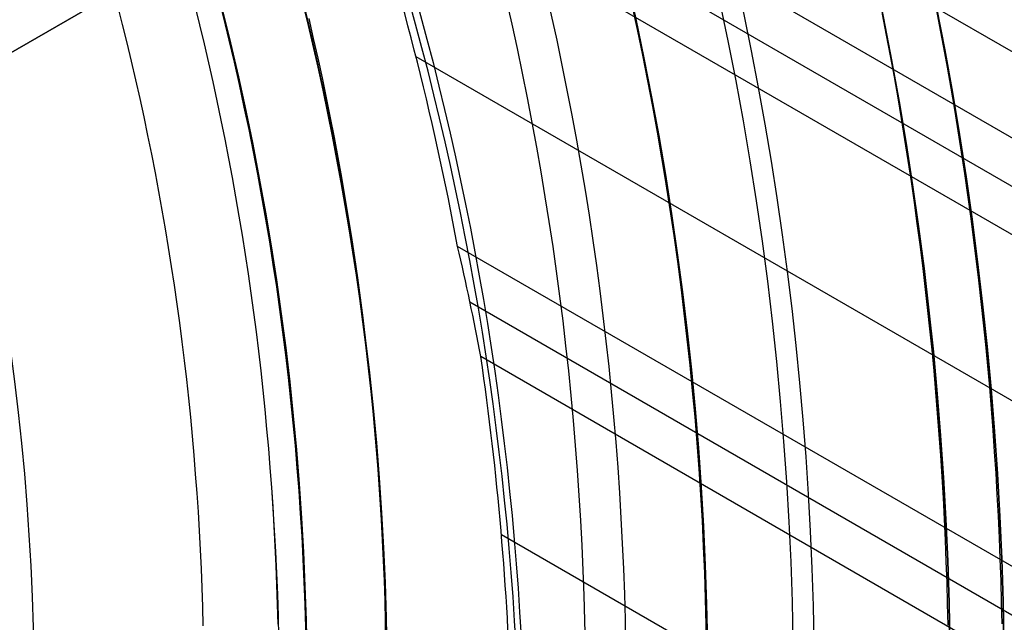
# Model space of a CAD drawing. Extents: x 16051 to 17254, y -2088 to -1046.
# Tile 35 of 62: x 16699 to 16717, y -1704 to -1693. Entities that reach past the tile are written whole.
import ezdxf

# ---------------------------------------------------------------- set-up
doc = ezdxf.new("R2010")
doc.units = 0
doc.layers.get('0').update_dxf_attribs({"linetype": 'CONTINUOUS'})
doc.layers.add('COLOR', color=7, linetype='CONTINUOUS')

msp = doc.modelspace()

# ---------------------------------------------------------------- linework, layer by layer
for p, q in [((17245.64764317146, -1998.468608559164, 56.4424488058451), (16703.75398332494, -1685.606158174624, 56.4424488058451)), ((17244.95658037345, -1999.665564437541, 54.70892942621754), (16704.10416529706, -1687.404277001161, 54.70892942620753)), ((16704.59582007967, -1688.584898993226, 55.13187291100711), (17244.56826975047, -2000.338138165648, 55.13187291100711)), ((16705.70195016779, -1689.276261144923, 261.0844421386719), (16683.1852896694, -1702.276261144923, 261.0844421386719)), ((16696.17567072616, -1694.776261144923, 258.0844421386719), (16705.70195016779, -1689.276261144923, 258.0844421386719)), ((17244.17995912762, -2001.010711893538, 55.5548163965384), (16705.04684664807, -1689.742064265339, 55.55481639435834)), ((16706.12023056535, -1693.432637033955, 55.92514964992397), (17242.85024022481, -2003.313852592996, 55.92514964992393)), ((17241.52052131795, -2005.616993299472, 56.29548290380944), (16706.89327059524, -1696.94980616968, 56.29548290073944)), ((16707.12001416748, -1697.977481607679, 56.71842638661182), (17241.1322106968, -2006.289567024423, 56.71842638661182)), ((17240.74390007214, -2006.962140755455, 57.14136987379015), (16707.32258125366, -1698.991198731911, 57.14136987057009)), ((16707.70263947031, -1702.281479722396, 57.51170312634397), (17239.41418116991, -2009.26528145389, 57.51170312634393))]:
    msp.add_line(p, q)
at = {"extrusion": (0.1124755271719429, 0.1948133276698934, 0.9743700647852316)}
msp.add_lwpolyline([(-15309.47030365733, -6720.994009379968), (-15309.98085325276, -6720.685040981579), (-15310.48939906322, -6720.371376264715), (-15310.99588066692, -6720.053034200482), (-15311.50023783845, -6719.730034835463), (-15312.00241057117, -6719.402399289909), (-15312.50233909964, -6719.070149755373), (-15312.99996392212, -6718.733309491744), (-15313.49522582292, -6718.391902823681), (-15313.98806589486, -6718.045955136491), (-15314.47842556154, -6717.695492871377), (-15314.96624659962, -6717.340543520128), (-15315.45147116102, -6716.981135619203), (-15315.93404179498, -6716.617298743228), (-15316.41390147, -6716.24906349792), (-15316.89099359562, -6715.876461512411), (-15317.36526204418, -6715.499525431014), (-15317.83665117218, -6715.118288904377), (-15318.30510584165, -6714.732786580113), (-15318.7705714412, -6714.343054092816), (-15319.23299390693, -6713.949128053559), (-15319.69231974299, -6713.551046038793), (-15320.14849604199, -6713.148846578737), (-15320.6014705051, -6712.742569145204), (-15321.05119146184, -6712.332254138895), (-15321.49760788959, -6711.917942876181), (-15321.94066943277, -6711.499677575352), (-15322.38032642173, -6711.077501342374), (-15322.8165298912, -6710.651458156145), (-15323.24923159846, -6710.221592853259), (-15323.67838404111, -6709.787951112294), (-15324.10394047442, -6709.350579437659), (-15324.52585492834, -6708.909525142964), (-15324.94408222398, -6708.464836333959), (-15325.35857798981, -6708.016561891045), (-15325.76929867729, -6707.564751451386), (-15326.17620157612, -6707.10945539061), (-15326.579244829, -6706.65072480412), (-15326.9783874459, -6706.188611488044), (-15327.37358931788, -6705.723167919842), (-15327.76481123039, -6705.25444723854), (-15328.15201487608, -6704.782503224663), (-15328.53516286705, -6704.307390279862), (-15328.91421874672, -6703.829163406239), (-15329.28914700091, -6703.347878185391), (-15329.65991306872, -6702.863590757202), (-15330.02648335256, -6702.376357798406), (-15330.38882522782, -6701.886236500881), (-15330.74690705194, -6701.393284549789), (-15331.10069817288, -6700.897560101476), (-15331.4501689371, -6700.399121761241), (-15331.79529069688, -6699.898028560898), (-15332.13603581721, -6699.394339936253), (-15332.47237768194, -6698.888115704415), (-15332.80429069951, -6698.379416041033), (-15333.131750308, -6697.868301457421), (-15333.45473297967, -6697.354832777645), (-15333.77321622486, -6696.839071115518), (-15334.08717859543, -6696.321077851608), (-15334.39659968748, -6695.800914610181), (-15334.7014601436, -6695.278643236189), (-15335.00174165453, -6694.754325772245), (-15335.29742696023, -6694.228024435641), (-15335.58849985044, -6693.699801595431), (-15335.87494516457, -6693.16971974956), (-15336.15674879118, -6692.637841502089), (-15336.4338976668, -6692.10422954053), (-15336.70637977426, -6691.56894661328), (-15336.97418414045, -6691.032055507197), (-15337.23730083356, -6690.493619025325), (-15337.49572095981, -6689.953699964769), (-15337.74943665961, -6689.41236109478), (-15337.9984411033, -6688.869665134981), (-15338.24272848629, -6688.325674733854), (-15338.48229402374, -6687.780452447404), (-15338.71713394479, -6687.234060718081), (-15338.94724548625, -6686.686561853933), (-15339.1726268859, -6686.138018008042), (-15339.39327737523, -6685.588491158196), (-15339.60919717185, -6685.038043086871), (-15339.82038747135, -6684.486735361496), (-15340.02685043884, -6683.934629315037), (-15340.22858919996, -6683.381786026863), (-15340.42560783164, -6682.828266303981), (-15340.61791135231, -6682.274130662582), (-15340.80550571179, -6681.719439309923), (-15340.98839778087, -6681.164252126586), (-15341.16659534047, -6680.60862864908), (-15341.34010707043, -6680.05262805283), (-15341.50894253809, -6679.496309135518), (-15341.67311218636, -6678.939730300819), (-15341.83262732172, -6678.382949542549), (-15341.98750010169, -6677.826024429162), (-15342.13774352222, -6677.269012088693), (-15342.28337140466, -6676.711969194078), (-15342.42439838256, -6676.154951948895), (-15342.56083988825, -6675.598016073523), (-15342.69271213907, -6675.04121679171), (-15342.82003212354, -6674.484608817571), (-15342.9428175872, -6673.928246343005), (-15343.06108701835, -6673.37218302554), (-15343.17485963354, -6672.816471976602), (-15343.28415536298, -6672.261165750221), (-15343.38899483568, -6671.70631633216), (-15343.48939936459, -6671.15197512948), (-15343.58539093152, -6670.598192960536), (-15343.67699217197, -6670.045020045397), (-15343.76422635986, -6669.492505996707), (-15343.84711739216, -6668.940699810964), (-15343.92568977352, -6668.389649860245), (-15343.99996860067, -6667.839403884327), (-15344.06997954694, -6667.290008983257), (-15344.13574884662, -6666.741511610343), (-15344.19730327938, -6666.19395756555), (-15344.25467015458, -6665.64739198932), (-15344.30787729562, -6665.101859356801), (-15344.35695302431, -6664.5574034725), (-15344.4019261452, -6664.014067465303), (-15344.44282592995, -6663.471893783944), (-15344.4796821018, -6662.930924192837), (-15344.51252481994, -6662.391199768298), (-15344.54138466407, -6661.852760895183), (-15344.56629261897, -6661.315647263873), (-15344.58728005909, -6660.779897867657), (-15344.60437873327, -6660.245551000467), (-15344.61762074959, -6659.712644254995), (-15344.6270385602, -6659.181214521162), (-15344.63266494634, -6658.651297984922), (-15344.63453300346, -6658.122930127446), (-15344.6327337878, -6657.604389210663), (-15344.62731513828, -6657.08435597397), (-15344.61824576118, -6656.562863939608), (-15344.60549465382, -6656.039947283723), (-15344.58903111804, -6655.51564083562), (-15344.56882477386, -6654.989980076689), (-15344.54484557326, -6654.463001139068), (-15344.51706381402, -6653.934740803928), (-15344.48545015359, -6653.405236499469), (-15344.44997562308, -6652.874526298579), (-15344.41061164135, -6652.342648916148), (-15344.36733002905, -6651.809643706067), (-15344.32010302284, -6651.275550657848), (-15344.26890328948, -6650.740410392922), (-15344.21370394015, -6650.204264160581), (-15344.15447854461, -6649.667153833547), (-15344.09120114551, -6649.129121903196), (-15344.02384627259, -6648.590211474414), (-15343.952388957, -6648.050466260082), (-15343.87680474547, -6647.509930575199), (-15343.79706971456, -6646.968649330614), (-15343.71316048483, -6646.426668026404), (-15343.62505423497, -6645.884032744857), (-15343.53272871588, -6645.340790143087), (-15343.43616226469, -6644.796987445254), (-15343.33533381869, -6644.252672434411), (-15343.2302229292, -6643.707893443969), (-15343.1208097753, -6643.162699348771), (-15343.00707517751, -6642.617139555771), (-15342.8890006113, -6642.07126399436), (-15342.76656822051, -6641.525123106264), (-15342.63976083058, -6640.978767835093), (-15342.50856196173, -6640.432249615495), (-15342.37295584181, -6639.885620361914), (-15342.23292741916, -6639.338932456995), (-15342.08846237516, -6638.792238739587), (-15341.93954713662, -6638.245592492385), (-15341.78616888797, -6637.699047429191), (-15341.62831558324, -6637.15265768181), (-15341.46597595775, -6636.606477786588), (-15341.29913953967, -6636.060562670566), (-15341.12779666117, -6635.514967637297), (-15340.95193846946, -6634.969748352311), (-15340.77155693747, -6634.424960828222), (-15340.58664487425, -6633.880661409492), (-15340.39719593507, -6633.336906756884), (-15340.20320463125, -6632.793753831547), (-15340.00466633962, -6632.251259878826), (-15339.80157731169, -6631.709482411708), (-15339.59393468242, -6631.168479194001), (-15339.38173647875, -6630.628308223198), (-15339.16498162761, -6630.089027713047), (-15338.94366996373, -6629.55069607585), (-15338.71780223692, -6629.013371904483), (-15338.48738011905, -6628.477113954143), (-15338.25240621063, -6627.941981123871), (-15338.01288404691, -6627.40803243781), (-15337.76881810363, -6626.875327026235), (-15337.52021380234, -6626.343924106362), (-15337.26707751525, -6625.813882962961), (-15337.00941656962, -6625.285262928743), (-15336.74723925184, -6624.758123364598), (-15336.48055481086, -6624.232523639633), (-15336.20937346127, -6623.708523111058), (-15335.93370638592, -6623.186181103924), (-15335.65356573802, -6622.665556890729), (-15335.36896464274, -6622.146709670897), (-15335.07991719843, -6621.629698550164), (-15334.78643847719, -6621.114582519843), (-15334.48854452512, -6620.601420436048), (-15334.18625236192, -6620.090270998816), (-15333.87957998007, -6619.581192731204), (-15333.5685463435, -6619.074243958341), (-15333.25317138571, -6618.569482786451), (-15332.93347600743, -6618.066967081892), (-15332.60948207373, -6617.566754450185), (-15332.28121241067, -6617.068902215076), (-15331.94869080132, -6616.573467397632), (-15331.61194198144, -6616.080506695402), (-15331.2709916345, -6615.590076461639), (-15330.92586638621, -6615.102232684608), (-15330.57659379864, -6614.617030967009), (-15330.22320236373, -6614.134526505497), (-15329.86572149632, -6613.654774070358), (-15329.50418152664, -6613.1778279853), (-15329.13861369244, -6612.703742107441), (-15328.7690501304, -6612.232569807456), (-15328.39552386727, -6611.764363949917), (-15328.01806881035, -6611.299176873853), (-15327.63671973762, -6610.837060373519), (-15327.25151228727, -6610.378065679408), (-15326.86248294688, -6609.92224343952), (-15326.46966904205, -6609.469643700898), (-15326.0731087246, -6609.020315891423), (-15325.67284096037, -6608.574308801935), (-15325.26890551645, -6608.131670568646), (-15324.86134294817, -6607.69244865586), (-15324.45019458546, -6607.256689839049), (-15324.03550251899, -6606.824440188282), (-15323.61730958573, -6606.395745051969), (-15323.19565935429, -6605.970649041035), (-15322.77059610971, -6605.54919601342), (-15322.342164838, -6605.131429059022), (-15321.91041121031, -6604.717390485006), (-15321.47538156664, -6604.307121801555), (-15321.03712289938, -6603.900663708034), (-15320.59568283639, -6603.498056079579), (-15320.15110962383, -6603.099337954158), (-15319.7034521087, -6602.704547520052), (-15319.25275972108, -6602.313722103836), (-15318.79908245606, -6601.926898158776), (-15318.34247085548, -6601.54411125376), (-15317.88297598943, -6601.165396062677), (-15317.42064943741, -6600.790786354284), (-15316.95554326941, -6600.420314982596), (-15316.4877100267, -6600.054013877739), (-15316.01720270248, -6599.691914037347), (-15315.54407472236, -6599.334045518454), (-15315.06837992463, -6598.980437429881), (-15314.59017254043, -6598.63111792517), (-15314.10950717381, -6598.286114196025), (-15313.62643878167, -6597.945452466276), (-15313.14102265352, -6597.609157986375), (-15312.65331439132, -6597.277255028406), (-15312.16336988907, -6596.949766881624), (-15311.67124531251, -6596.626715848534), (-15311.17699707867, -6596.308123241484), (-15310.68068183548, -6595.994009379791)], dxfattribs=at)
at = {"extrusion": (0.1124755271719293, 0.1948133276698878, 0.9743700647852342)}
msp.add_lwpolyline([(-15308.55944587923, -6595.994009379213), (-15309.08051549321, -6596.298800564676), (-15309.59963515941, -6596.60845085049), (-15310.11674160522, -6596.922942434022), (-15310.6317717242, -6597.242256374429), (-15311.14466260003, -6597.566372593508), (-15311.6553515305, -6597.895269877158), (-15312.16377605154, -6598.228925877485), (-15312.66987396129, -6598.567317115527), (-15313.17358334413, -6598.91041898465), (-15313.67484259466, -6599.258205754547), (-15314.17359044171, -6599.610650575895), (-15314.66976597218, -6599.967725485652), (-15315.16330865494, -6600.329401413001), (-15315.65415836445, -6600.695648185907), (-15316.14225540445, -6601.066434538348), (-15316.62754053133, -6601.441728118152), (-15317.10995497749, -6601.821495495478), (-15317.58944047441, -6602.205702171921), (-15318.06593927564, -6602.594312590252), (-15318.53939417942, -6602.987290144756), (-15319.00974855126, -6603.384597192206), (-15319.47694634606, -6603.786195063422), (-15319.94093213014, -6604.192044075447), (-15320.40165110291, -6604.602103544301), (-15320.85904911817, -6605.016331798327), (-15321.31307270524, -6605.434686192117), (-15321.7636690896, -6605.857123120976), (-15322.21078621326, -6606.283598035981), (-15322.65437275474, -6606.714065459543), (-15323.09437814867, -6607.148479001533), (-15323.53075260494, -6607.586791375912), (-15323.96344712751, -6608.028954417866), (-15324.3924135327, -6608.474919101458), (-15324.81760446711, -6608.924635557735), (-15325.238973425, -6609.378053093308), (-15325.6564747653, -6609.835120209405), (-15326.070063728, -6610.295784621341), (-15326.47969645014, -6610.759993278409), (-15326.88532998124, -6611.22769238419), (-15327.28692229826, -6611.698827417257), (-15327.68443231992, -6612.173343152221), (-15328.07781992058, -6612.651183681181), (-15328.4670459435, -6613.132292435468), (-15328.85207221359, -6613.616612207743), (-15329.23286154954, -6614.104085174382), (-15329.60937777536, -6614.594652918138), (-15329.98158573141, -6615.08825645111), (-15330.34945128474, -6615.584836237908), (-15330.71294133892, -6616.084332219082), (-15331.07202384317, -6616.586683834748), (-15331.42666780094, -6617.091830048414), (-15331.77684327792, -6617.599709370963), (-15332.12252140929, -6618.11025988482), (-15332.46367440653, -6618.623419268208), (-15332.80027556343, -6619.139124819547), (-15333.13229926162, -6619.657313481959), (-15333.45972097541, -6620.177921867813), (-15333.78251727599, -6620.700886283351), (-15334.10066583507, -6621.226142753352), (-15334.41414542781, -6621.753627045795), (-15334.72293593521, -6622.283274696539), (-15335.02701834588, -6622.815021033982), (-15335.32637475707, -6623.348801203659), (-15335.62098837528, -6623.884550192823), (-15335.91084351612, -6624.422202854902), (-15336.19592560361, -6624.961693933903), (-15336.4762211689, -6625.502958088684), (-15336.75171784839, -6626.045929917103), (-15337.02240438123, -6626.590543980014), (-15337.28827060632, -6627.136734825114), (-15337.54930745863, -6627.684437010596), (-15337.80550696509, -6628.233585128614), (-15338.0568622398, -6628.784113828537), (-15338.30336747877, -6629.335957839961), (-15338.54501795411, -6629.889051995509), (-15338.78181000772, -6630.443331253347), (-15339.01374104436, -6630.998730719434), (-15339.24080952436, -6631.555185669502), (-15339.46301495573, -6632.112631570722), (-15339.68035788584, -6632.671004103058), (-15339.89283989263, -6633.230239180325), (-15340.10046357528, -6633.790272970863), (-15340.30323254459, -6634.351041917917), (-15340.50115141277, -6634.912482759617), (-15340.69422578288, -6635.474532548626), (-15340.88246223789, -6636.037128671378), (-15341.06586832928, -6636.600208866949), (-15341.2444525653, -6637.163711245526), (-15341.41822439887, -6637.727574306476), (-15341.58719421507, -6638.291736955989), (-15341.75137331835, -6638.856138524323), (-15341.91077391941, -6639.420718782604), (-15342.06540912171, -6639.9854179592), (-15342.21529290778, -6640.550176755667), (-15342.36044012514, -6641.114936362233), (-15342.50086647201, -6641.67963847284), (-15342.63658848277, -6642.24422529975), (-15342.76762351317, -6642.808639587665), (-15342.89398972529, -6643.372824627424), (-15343.01570607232, -6643.936724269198), (-15343.13279228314, -6644.500282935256), (-15343.24526884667, -6645.06344563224), (-15343.35315699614, -6645.626157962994), (-15343.4564786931, -6646.188366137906), (-15343.55525661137, -6646.750016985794), (-15343.64951412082, -6647.311057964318), (-15343.73927527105, -6647.871437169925), (-15343.82456477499, -6648.431103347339), (-15343.90540799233, -6648.990005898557), (-15343.98183091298, -6649.548094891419), (-15344.05386014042, -6650.105321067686), (-15344.12152287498, -6650.661635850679), (-15344.18484689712, -6651.216991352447), (-15344.24386055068, -6651.771340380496), (-15344.29859272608, -6652.324636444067), (-15344.34907284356, -6652.876833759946), (-15344.39533083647, -6653.427887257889), (-15344.43739713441, -6653.977752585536), (-15344.47530264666, -6654.526386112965), (-15344.50907874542, -6655.073744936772), (-15344.53875724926, -6655.61978688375), (-15344.56437040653, -6656.164470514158), (-15344.58595087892, -6656.707755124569), (-15344.60353172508, -6657.249600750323), (-15344.61714638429, -6657.789968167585), (-15344.62682866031, -6658.328818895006), (-15344.63261270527, -6658.866115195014), (-15344.63453300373, -6659.401820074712), (-15344.63278133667, -6659.913463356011), (-15344.62750615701, -6660.426560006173), (-15344.61867739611, -6660.941077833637), (-15344.60626526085, -6661.456984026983), (-15344.59024024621, -6661.974245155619), (-15344.57057314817, -6662.492827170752), (-15344.54723507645, -6663.012695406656), (-15344.52019746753, -6663.533814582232), (-15344.48943209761, -6664.056148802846), (-15344.45491109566, -6664.579661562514), (-15344.4166069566, -6665.104315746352), (-15344.37449255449, -6665.630073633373), (-15344.32854115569, -6666.156896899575), (-15344.27872643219, -6666.68474662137), (-15344.22502247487, -6667.213583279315), (-15344.16740380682, -6667.743366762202), (-15344.1058453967, -6668.274056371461), (-15344.04032267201, -6668.805610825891), (-15343.97081153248, -6669.337988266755), (-15343.89728836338, -6669.871146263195), (-15343.8197300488, -6670.405041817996), (-15343.73811398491, -6670.939631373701), (-15343.65241809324, -6671.474870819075), (-15343.56262083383, -6672.010715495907), (-15343.46870121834, -6672.547120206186), (-15343.37063882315, -6673.084039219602), (-15343.26841380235, -6673.621426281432), (-15343.16200690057, -6674.159234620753), (-15343.05139946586, -6674.697416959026), (-15342.93657346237, -6675.23592551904), (-15342.81751148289, -6675.774712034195), (-15342.69419676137, -6676.313727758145), (-15342.5666131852, -6676.852923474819), (-15342.43474530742, -6677.392249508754), (-15342.29857835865, -6677.9316557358), (-15342.15809825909, -6678.471091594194), (-15342.01329163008, -6679.010506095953), (-15341.86414580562, -6679.549847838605), (-15341.71064884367, -6680.089065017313), (-15341.55278953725, -6680.628105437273), (-15341.39055742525, -6681.166916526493), (-15341.22394280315, -6681.705445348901), (-15341.05293673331, -6682.243638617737), (-15340.87753105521, -6682.781442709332), (-15340.69771839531, -6683.318803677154), (-15340.51349217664, -6683.855667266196), (-15340.32484662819, -6684.391978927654), (-15340.13177679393, -6684.927683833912), (-15339.93427854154, -6685.462726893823), (-15339.73234857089, -6685.997052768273), (-15339.5259844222, -6686.530605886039), (-15339.31518448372, -6687.063330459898), (-15339.09994799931, -6687.595170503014), (-15338.88027507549, -6688.126069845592), (-15338.6561666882, -6688.655972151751), (-15338.42762468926, -6689.184820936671), (-15338.1946518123, -6689.712559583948), (-15337.95725167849, -6690.239131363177), (-15337.71542880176, -6690.76447944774), (-15337.46918859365, -6691.288546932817), (-15337.21853736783, -6691.811276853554), (-15336.9634823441, -6692.332612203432), (-15336.70403165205, -6692.852495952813), (-15336.44019433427, -6693.370871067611), (-15336.17198034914, -6693.88768052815), (-15335.89940057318, -6694.402867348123), (-15335.62246680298, -6694.916374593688), (-15335.34119175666, -6695.428145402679), (-15335.05558907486, -6695.938123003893), (-15334.76567332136, -6696.446250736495), (-15334.47145998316, -6696.952472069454), (-15334.17296547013, -6697.456730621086), (-15333.87020711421, -6697.958970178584), (-15333.56320316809, -6698.459134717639), (-15333.25197280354, -6698.957168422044), (-15332.93653610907, -6699.4530157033), (-15332.61691408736, -6699.946621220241), (-15332.29312865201, -6700.437929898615), (-15331.96520262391, -6700.926886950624), (-15331.63315972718, -6701.413437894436), (-15331.2970245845, -6701.897528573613), (-15330.95682271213, -6702.379105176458), (-15330.6125805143, -6702.85811425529), (-15330.26432527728, -6703.334502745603), (-15329.91208516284, -6703.808217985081), (-15329.55588920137, -6704.279207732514), (-15329.19576728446, -6704.747420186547), (-15328.83175015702, -6705.212804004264), (-15328.463869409, -6705.675308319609), (-15328.09215746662, -6706.134882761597), (-15327.71664758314, -6706.591477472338), (-15327.33737382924, -6707.045043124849), (-15326.95437108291, -6707.495530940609), (-15326.56767501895, -6707.942892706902), (-15326.17732209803, -6708.387080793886), (-15325.78334955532, -6708.828048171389), (-15325.38579538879, -6709.26574842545), (-15324.98469834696, -6709.700135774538), (-15324.58009791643, -6710.131165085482), (-15324.17203430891, -6710.558791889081), (-15323.76054844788, -6710.982972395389), (-15323.34568195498, -6711.403663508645), (-15322.92747713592, -6711.820822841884), (-15322.50597696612, -6712.23440873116), (-15322.08122507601, -6712.644380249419), (-15321.65326573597, -6713.050697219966), (-15321.222143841, -6713.453320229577), (-15320.78790489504, -6713.852210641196), (-15320.35059499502, -6714.247330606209), (-15319.91026081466, -6714.63864307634), (-15319.46694958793, -6715.026111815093), (-15319.02070909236, -6715.409701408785), (-15318.57158763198, -6715.789377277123), (-15318.11963402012, -6716.165105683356), (-15317.66489756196, -6716.53685374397), (-15317.20742803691, -6716.904589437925), (-15316.74727568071, -6717.268281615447), (-15316.28449116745, -6717.627900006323), (-15315.81912559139, -6717.983415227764), (-15315.35123044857, -6718.334798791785), (-15314.88085761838, -6718.682023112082), (-15314.40805934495, -6719.02506151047), (-15313.93288821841, -6719.363888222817), (-15313.45539715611, -6719.698478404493), (-15312.97563938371, -6720.028808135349), (-15312.49366841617, -6720.354854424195), (-15312.00953803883, -6720.676595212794), (-15311.52330228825, -6720.994009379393)], dxfattribs=at)
at = {"extrusion": (0.1124755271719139, 0.1948133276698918, 0.9743700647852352)}
msp.add_lwpolyline([(-15314.92049179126, -6595.994009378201), (-15315.39590661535, -6596.329127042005), (-15315.86907008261, -6596.668318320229), (-15316.3399330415, -6597.011559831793), (-15316.80844663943, -6597.358827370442), (-15317.27456233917, -6597.710095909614), (-15317.73823193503, -6598.065339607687), (-15318.19940756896, -6598.424531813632), (-15318.65804174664, -6598.787645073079), (-15319.11408735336, -6599.154651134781), (-15319.56749766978, -6599.525520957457), (-15320.0182263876, -6599.900224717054), (-15320.46622762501, -6600.278731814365), (-15320.91145594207, -6600.661010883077), (-15321.35386635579, -6601.047029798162), (-15321.7934143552, -6601.436755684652), (-15322.23005591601, -6601.830154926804), (-15322.66374751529, -6602.227193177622), (-15323.09444614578, -6602.627835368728), (-15323.52210933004, -6603.032045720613), (-15323.94669513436, -6603.439787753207), (-15324.36816218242, -6603.85102429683), (-15324.78646966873, -6604.265717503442), (-15325.20157737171, -6604.683828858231), (-15325.61344566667, -6605.10531919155), (-15326.02203553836, -6605.53014869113), (-15326.42730859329, -6605.958276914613), (-15326.82922707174, -6606.389662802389), (-15327.22775385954, -6606.82426469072), (-15327.62285249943, -6607.262040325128), (-15328.01448720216, -6607.70294687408), (-15328.40262285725, -6608.146940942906), (-15328.78722504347, -6608.593978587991), (-15329.16826003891, -6609.044015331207), (-15329.54569483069, -6609.497006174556), (-15329.91949712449, -6609.952905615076), (-15330.28963535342, -6610.411667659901), (-15330.65607868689, -6610.87324584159), (-15331.0187970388, -6611.337593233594), (-15331.37776107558, -6611.804662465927), (-15331.73294222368, -6612.274405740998), (-15332.08431267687, -6612.746774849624), (-15332.43184540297, -6613.221721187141), (-15332.77551415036, -6613.699195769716), (-15333.11529345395, -6614.179149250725), (-15333.45115864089, -6614.66153193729), (-15333.78308583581, -6615.146293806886), (-15334.11105196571, -6615.633384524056), (-15334.43503476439, -6616.122753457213), (-15334.75501277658, -6616.614349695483), (-15335.07096536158, -6617.108122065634), (-15335.38287269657, -6617.604019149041), (-15335.69071577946, -6618.101989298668), (-15335.99447643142, -6618.601980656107), (-15336.29413729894, -6619.103941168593), (-15336.58968185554, -6619.607818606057), (-15336.88109440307, -6620.113560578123), (-15337.16836007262, -6620.621114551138), (-15337.45146482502, -6621.130427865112), (-15337.73039545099, -6621.641447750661), (-15338.00513957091, -6622.15412134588), (-15338.27568563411, -6622.668395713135), (-15338.54202291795, -6623.184217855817), (-15338.80414152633, -6623.701534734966), (-15339.06203238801, -6624.220293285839), (-15339.31568725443, -6624.740440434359), (-15339.56509869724, -6625.261923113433), (-15339.81026010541, -6625.784688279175), (-15340.0511656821, -6626.308682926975), (-15340.28781044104, -6626.83385410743), (-15340.52019020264, -6627.360148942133), (-15340.74830158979, -6627.887514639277), (-15340.97214202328, -6628.415898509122), (-15341.1917097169, -6628.945247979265), (-15341.40700367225, -6629.475510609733), (-15341.6180236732, -6630.006634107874), (-15341.8247702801, -6630.538566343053), (-15342.02724482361, -6631.071255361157), (-15342.22544939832, -6631.604649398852), (-15342.41938685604, -6632.138696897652), (-15342.60906079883, -6632.673346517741), (-15342.79447557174, -6633.208547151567), (-15342.97563625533, -6633.744247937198), (-15343.15254865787, -6634.280398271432), (-15343.32521930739, -6634.816947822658), (-15343.49365544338, -6635.353846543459), (-15343.65786500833, -6635.891044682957), (-15343.81785663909, -6636.4284927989), (-15343.97363965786, -6636.966141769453), (-15344.12522406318, -6637.50394280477), (-15344.27262052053, -6638.041847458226), (-15344.41584035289, -6638.579807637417), (-15344.55489553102, -6639.117775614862), (-15344.68979866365, -6639.655704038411), (-15344.82056298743, -6640.19354594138), (-15344.94720235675, -6640.731254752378), (-15345.06973123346, -6641.268784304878), (-15345.18816467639, -6641.806088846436), (-15345.30251833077, -6642.343123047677), (-15345.41280841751, -6642.879842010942), (-15345.51905172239, -6643.416201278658), (-15345.62126558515, -6643.952156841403), (-15345.71946788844, -6644.487665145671), (-15345.81367704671, -6645.02268310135), (-15345.90391199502, -6645.557168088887), (-15345.99019217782, -6646.091077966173), (-15346.07253753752, -6646.624371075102), (-15346.15096850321, -6647.157006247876), (-15346.22550597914, -6647.688942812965), (-15346.2961713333, -6648.22014060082), (-15346.36298638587, -6648.750559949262), (-15346.4259733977, -6649.280161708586), (-15346.48515505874, -6649.808907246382), (-15346.54055447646, -6650.336758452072), (-15346.5921951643, -6650.863677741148), (-15346.64010103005, -6651.389628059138), (-15346.68429636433, -6651.914572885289), (-15346.724805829, -6652.438476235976), (-15346.76165444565, -6652.961302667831), (-15346.79486758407, -6653.483017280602), (-15346.82447095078, -6654.003585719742), (-15346.85049057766, -6654.522974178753), (-15346.87295281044, -6655.041149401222), (-15346.89188429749, -6655.558078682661), (-15346.90731197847, -6656.073729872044), (-15346.91926307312, -6656.588071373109), (-15346.92776507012, -6657.101072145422), (-15346.93284571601, -6657.612701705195), (-15346.9345330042, -6658.122930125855), (-15346.93278552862, -6658.642178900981), (-15346.92752331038, -6659.162878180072), (-15346.91871685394, -6659.68499640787), (-15346.90633692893, -6660.208501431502), (-15346.89035458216, -6660.733360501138), (-15346.87074114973, -6661.259540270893), (-15346.8474682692, -6661.787006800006), (-15346.82050789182, -6662.315725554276), (-15346.78983229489, -6662.845661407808), (-15346.75541409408, -6663.37677864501), (-15346.71722625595, -6663.909040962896), (-15346.67524211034, -6664.442411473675), (-15346.62943536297, -6664.976852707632), (-15346.57978010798, -6665.512326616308), (-15346.52625084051, -6666.048794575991), (-15346.46882246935, -6666.586217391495), (-15346.40747032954, -6667.124555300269), (-15346.342170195, -6667.663767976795), (-15346.27289829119, -6668.203814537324), (-15346.19963130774, -6668.744653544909), (-15346.12234641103, -6669.286243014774), (-15346.0410212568, -6669.828540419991), (-15345.95563400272, -6670.371502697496), (-15345.86616332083, -6670.915086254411), (-15345.7725884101, -6671.459246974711), (-15345.67488900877, -6672.003940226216), (-15345.5730454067, -6672.549120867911), (-15345.46703845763, -6673.094743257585), (-15345.35684959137, -6673.640761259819), (-15345.24246082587, -6674.187128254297), (-15345.12385477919, -6674.733797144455), (-15345.0010146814, -6675.280720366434), (-15344.87392438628, -6675.827849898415), (-15344.74256838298, -6676.375137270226), (-15344.60693180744, -6676.922533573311), (-15344.46700045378, -6677.469989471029), (-15344.3227607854, -6678.017455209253), (-15344.17419994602, -6678.564880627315), (-15344.02130577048, -6679.112215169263), (-15343.86406679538, -6679.659407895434), (-15343.70247226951, -6680.206407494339), (-15343.53651216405, -6680.753162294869), (-15343.36617718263, -6681.299620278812), (-15343.19145877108, -6681.845729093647), (-15343.01234912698, -6682.391436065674), (-15342.82884120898, -6682.936688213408), (-15342.64092874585, -6683.481432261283), (-15342.44860624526, -6684.025614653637), (-15342.25186900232, -6684.569181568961), (-15342.05071310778, -6685.112078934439), (-15341.845135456, -6685.65425244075), (-15341.63513375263, -6686.195647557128), (-15341.42070652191, -6686.736209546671), (-15341.20185311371, -6687.275883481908), (-15340.97857371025, -6687.814614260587), (-15340.75086933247, -6688.352346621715), (-15340.51874184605, -6688.8890251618), (-15340.28219396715, -6689.424594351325), (-15340.04122926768, -6689.958998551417), (-15339.79585218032, -6690.492182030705), (-15339.54606800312, -6691.024088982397), (-15339.29188290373, -6691.554663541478), (-15339.03330392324, -6692.083849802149), (-15338.77033897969, -6692.611591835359), (-15338.50299687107, -6693.137833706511), (-15338.23128727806, -6693.662519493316), (-15337.95522076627, -6694.185593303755), (-15337.6748087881, -6694.70699929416), (-15337.39006368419, -6695.226681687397), (-15337.10099868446, -6695.744584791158), (-15336.80762790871, -6696.260653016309), (-15336.50996636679, -6696.774830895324), (-15336.20802995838, -6697.287063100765), (-15335.90183547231, -6697.797294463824), (-15335.59140058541, -6698.305469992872), (-15335.276743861, -6698.81153489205), (-15334.95788474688, -6699.315434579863), (-15334.63484357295, -6699.817114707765), (-15334.30764154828, -6700.316521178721), (-15333.97630075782, -6700.813600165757), (-15333.64084415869, -6701.30829813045), (-15333.30129557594, -6701.800561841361), (-15332.95767969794, -6702.290338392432), (-15332.6100220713, -6702.777575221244), (-15332.25834909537, -6703.262220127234), (-15331.9026880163, -6703.744221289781), (-15331.54306692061, -6704.223527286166), (-15331.17951472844, -6704.700087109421), (-15330.81206118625, -6705.173850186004), (-15330.44073685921, -6705.644766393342), (-15330.06557312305, -6706.112786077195), (-15329.68660215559, -6706.577860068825), (-15329.30385692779, -6707.039939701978), (-15328.91737119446, -6707.498976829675), (-15328.52717948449, -6707.954923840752), (-15328.13331709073, -6708.407733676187), (-15327.73582005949, -6708.857359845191), (-15327.33472517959, -6709.303756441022), (-15326.93006997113, -6709.746878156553), (-15326.52189267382, -6710.18668029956), (-15326.11023223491, -6710.623118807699), (-15325.69512829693, -6711.056150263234), (-15325.27662118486, -6711.485731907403), (-15324.85475189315, -6711.911821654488), (-15324.4295620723, -6712.334378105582), (-15324.00109401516, -6712.753360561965), (-15323.56939064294, -6713.168729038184), (-15323.13449549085, -6713.580444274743), (-15322.69645269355, -6713.988467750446), (-15322.25530697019, -6714.392761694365), (-15321.81110360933, -6714.793289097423), (-15321.36388845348, -6715.190013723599), (-15320.91370788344, -6715.582900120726), (-15320.4606088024, -6715.971913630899), (-15320.00463861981, -6716.357020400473), (-15319.54584523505, -6716.738187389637), (-15319.0842770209, -6717.115382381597), (-15318.61998280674, -6717.488573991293), (-15318.15301186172, -6717.857731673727), (-15317.68341387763, -6718.222825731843), (-15317.21123895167, -6718.583827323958), (-15316.73653756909, -6718.940708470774), (-15316.25936058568, -6719.293442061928), (-15315.77975921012, -6719.642001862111), (-15315.2977849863, -6719.986362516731), (-15314.81348977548, -6720.326499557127), (-15314.32692573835, -6720.662389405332), (-15313.83814531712, -6720.994009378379)], dxfattribs=at)
at = {"extrusion": (0.1124755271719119, 0.1948133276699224, 0.9743700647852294)}
msp.add_lwpolyline([(-15315.67810926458, -6720.994009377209), (-15316.14404000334, -6720.656685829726), (-15316.60769940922, -6720.315426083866), (-15317.06904060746, -6719.970253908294), (-15317.52801703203, -6719.62119384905), (-15317.98458244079, -6719.268271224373), (-15318.43869093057, -6718.911512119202), (-15318.89029695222, -6718.550943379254), (-15319.33935532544, -6718.18659260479), (-15319.78582125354, -6717.818488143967), (-15320.22965033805, -6717.446659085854), (-15320.67079859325, -6717.071135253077), (-15321.10922246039, -6716.691947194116), (-15321.54487882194, -6716.309126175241), (-15321.97772501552, -6715.922704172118), (-15322.40771884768, -6715.532713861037), (-15322.83481860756, -6715.139188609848), (-15323.25898308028, -6714.742162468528), (-15323.68017156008, -6714.341670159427), (-15324.09834386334, -6713.937747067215), (-15324.51346034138, -6713.530429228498), (-15324.92548189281, -6713.119753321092), (-15325.33436997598, -6712.705756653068), (-15325.74008662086, -6712.288477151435), (-15326.14259444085, -6711.86795335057), (-15326.54185664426, -6711.444224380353), (-15326.93783704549, -6711.017329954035), (-15327.33050007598, -6710.587310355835), (-15327.71981079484, -6710.154206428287), (-15328.10573489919, -6709.718059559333), (-15328.48823873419, -6709.278911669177), (-15328.86728930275, -6708.836805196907), (-15329.242854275, -6708.3917830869), (-15329.61490199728, -6707.943888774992), (-15329.98340150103, -6707.493166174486), (-15330.34832251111, -6707.039659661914), (-15330.70963545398, -6706.583414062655), (-15331.06731146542, -6706.124474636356), (-15331.42132239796, -6705.662887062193), (-15331.77164082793, -6705.198697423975), (-15332.11824006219, -6704.731952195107), (-15332.46109414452, -6704.262698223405), (-15332.80017786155, -6703.790982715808), (-15333.13546674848, -6703.316853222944), (-15333.46693709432, -6702.840357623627), (-15333.79456594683, -6702.361544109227), (-15334.11833111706, -6701.880461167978), (-15334.43821118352, -6701.397157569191), (-15334.75418549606, -6700.911682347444), (-15335.06623417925, -6700.424084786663), (-15335.3743381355, -6699.934414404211), (-15335.67847904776, -6699.442720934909), (-15335.97863938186, -6698.949054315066), (-15336.27480238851, -6698.453464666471), (-15336.56695210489, -6697.956002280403), (-15336.85507335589, -6697.456717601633), (-15337.13915175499, -6696.955661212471), (-15337.41917370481, -6696.452883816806), (-15337.69512639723, -6695.948436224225), (-15337.9669978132, -6695.442369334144), (-15338.23477672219, -6694.934734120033), (-15338.4984526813, -6694.425581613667), (-15338.75801603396, -6693.9149628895), (-15339.01345790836, -6693.402929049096), (-15339.26477021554, -6692.889531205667), (-15339.51194564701, -6692.374820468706), (-15339.75497767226, -6691.858847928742), (-15339.99386053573, -6691.341664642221), (-15340.22858925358, -6690.823321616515), (-15340.4591596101, -6690.303869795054), (-15340.68556815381, -6689.783360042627), (-15340.90781219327, -6689.261843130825), (-15341.12588979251, -6688.739369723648), (-15341.33979976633, -6688.215990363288), (-15341.54954167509, -6687.691755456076), (-15341.7551158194, -6687.166715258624), (-15341.95652323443, -6686.640919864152), (-15342.15376568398, -6686.114419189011), (-15342.34684565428, -6685.587262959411), (-15342.53576634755, -6685.059500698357), (-15342.72053167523, -6684.5311817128), (-15342.9011462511, -6684.002355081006), (-15343.07761538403, -6683.473069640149), (-15343.24994507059, -6682.943373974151), (-15343.41814198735, -6682.413316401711), (-15343.58221348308, -6681.882944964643), (-15343.74216757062, -6681.352307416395), (-15343.89801291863, -6680.821451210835), (-15344.04975884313, -6680.290423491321), (-15344.19741529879, -6679.759271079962), (-15344.34099287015, -6679.228040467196), (-15344.48050276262, -6678.696777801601), (-15344.61595679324, -6678.165528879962), (-15344.7473673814, -6677.634339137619), (-15344.8747475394, -6677.103253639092), (-15344.99811086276, -6676.572317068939), (-15345.11747152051, -6676.04157372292), (-15345.23284424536, -6675.511067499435), (-15345.34424432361, -6674.980841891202), (-15345.45168758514, -6674.450939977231), (-15345.55519039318, -6673.921404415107), (-15345.654769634, -6673.392277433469), (-15345.75044270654, -6672.863600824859), (-15345.84222751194, -6672.335415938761), (-15345.93014244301, -6671.807763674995), (-15346.01420637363, -6671.280684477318), (-15346.09443864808, -6670.754218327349), (-15346.17085907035, -6670.228404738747), (-15346.24348789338, -6669.703282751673), (-15346.31234580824, -6669.1788909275), (-15346.37745393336, -6668.655267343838), (-15346.43883380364, -6668.132449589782), (-15346.49650735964, -6667.610474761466), (-15346.55049693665, -6667.089379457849), (-15346.60082525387, -6666.569199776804), (-15346.6475154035, -6666.049971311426), (-15346.69059083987, -6665.531729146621), (-15346.73007536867, -6665.014507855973), (-15346.76599313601, -6664.498341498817), (-15346.7983686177, -6663.983263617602), (-15346.82722660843, -6663.469307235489), (-15346.85259221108, -6662.956504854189), (-15346.87449082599, -6662.444888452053), (-15346.89294814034, -6661.934489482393), (-15346.90799011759, -6661.425338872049), (-15346.91964298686, -6660.917467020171), (-15346.92793323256, -6660.410903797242), (-15346.93288758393, -6659.905678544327), (-15346.93453300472, -6659.401820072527), (-15346.93274021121, -6658.875881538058), (-15346.92734126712, -6658.348455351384), (-15346.91830552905, -6657.819574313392), (-15346.905602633, -6657.28927185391), (-15346.88920250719, -6656.757582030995), (-15346.86907538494, -6656.224539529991), (-15346.84519181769, -6655.69017966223), (-15346.81752268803, -6655.154538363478), (-15346.78603922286, -6654.617652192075), (-15346.75071300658, -6654.079558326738), (-15346.71151599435, -6653.540294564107), (-15346.66842052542, -6652.999899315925), (-15346.62139933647, -6652.45841160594), (-15346.57042557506, -6651.915871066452), (-15346.51547281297, -6651.372317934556), (-15346.45651505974, -6650.827793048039), (-15346.39352677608, -6650.282337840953), (-15346.32648288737, -6649.735994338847), (-15346.25535879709, -6649.188805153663), (-15346.18013040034, -6648.640813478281), (-15346.10077409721, -6648.092063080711), (-15346.01726680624, -6647.542598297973), (-15345.92958597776, -6646.992464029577), (-15345.83770960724, -6646.441705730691), (-15345.74161624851, -6645.890369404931), (-15345.64128502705, -6645.33850159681), (-15345.53669565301, -6644.786149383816), (-15345.42782843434, -6644.233360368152), (-15345.31466428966, -6643.680182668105), (-15345.19718476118, -6643.126664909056), (-15345.07537202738, -6642.572856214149), (-15344.9492089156, -6642.018806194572), (-15344.81867891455, -6641.464564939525), (-15344.68376618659, -6640.910183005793), (-15344.54445557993, -6640.35571140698), (-15344.40073264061, -6639.801201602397), (-15344.25258362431, -6639.2467054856), (-15344.09999550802, -6638.692275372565), (-15343.94295600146, -6638.137963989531), (-15343.78145355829, -6637.583824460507), (-15343.61547738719, -6637.029910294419), (-15343.44501746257, -6636.47627537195), (-15343.27006453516, -6635.922973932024), (-15343.09061014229, -6635.37006055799), (-15342.90664661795, -6634.817590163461), (-15342.71816710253, -6634.265617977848), (-15342.52516555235, -6633.714199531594), (-15342.32763674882, -6633.163390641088), (-15342.12557630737, -6632.613247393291), (-15341.91898068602, -6632.063826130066), (-15341.70784719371, -6631.515183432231), (-15341.49217399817, -6630.967376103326), (-15341.27196013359, -6630.420461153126), (-15341.04720550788, -6629.87449578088), (-15340.81791090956, -6629.329537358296), (-15340.58407801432, -6628.785643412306), (-15340.34570939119, -6628.242871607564), (-15340.10280850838, -6627.701279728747), (-15339.85537973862, -6627.160925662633), (-15339.60342836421, -6626.621867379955), (-15339.34696058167, -6626.084162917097), (-15339.08598350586, -6625.547870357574), (-15338.82050517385, -6625.013047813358), (-15338.55053454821, -6624.479753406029), (-15338.27608151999, -6623.948045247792), (-15337.99715691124, -6623.417981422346), (-15337.71377247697, -6622.889619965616), (-15337.42594090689, -6622.363018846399), (-15337.13367582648, -6621.838235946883), (-15336.83699179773, -6621.315329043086), (-15336.5359043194, -6620.794355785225), (-15336.23042982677, -6620.275373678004), (-15335.920585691, -6619.758440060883), (-15335.60639021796, -6619.243612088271), (-15335.28786264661, -6618.730946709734), (-15334.96502314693, -6618.220500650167), (-15334.63789281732, -6617.712330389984), (-15334.30649368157, -6617.206492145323), (-15333.97084868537, -6616.70304184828), (-15333.63098169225, -6616.202035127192), (-15333.28691747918, -6615.703527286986), (-15332.93868173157, -6615.207573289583), (-15332.58630103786, -6614.714227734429), (-15332.22980288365, -6614.223544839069), (-15331.86921564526, -6613.735578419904), (-15331.50456858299, -6613.250381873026), (-15331.13589183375, -6612.768008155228), (-15330.76321640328, -6612.288509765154), (-15330.386574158, -6611.811938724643), (-15330.00599781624, -6611.338346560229), (-15329.62152093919, -6610.867784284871), (-15329.23317792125, -6610.400302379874), (-15328.84100398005, -6609.93595077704), (-15328.44503514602, -6609.474778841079), (-15328.04530825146, -6609.016835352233), (-15327.6418609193, -6608.562168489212), (-15327.23473155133, -6608.11082581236), (-15326.82395931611, -6607.662854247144), (-15326.40958413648, -6607.21830006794), (-15325.9916466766, -6606.77720888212), (-15325.5701883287, -6606.339625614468), (-15325.14525119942, -6605.905594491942), (-15324.71687809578, -6605.47515902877), (-15324.28511251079, -6605.048362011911), (-15323.84999860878, -6604.625245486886), (-15323.41158121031, -6604.205850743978), (-15322.96990577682, -6603.790218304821), (-15322.52501839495, -6603.378387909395), (-15322.07696576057, -6602.970398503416), (-15321.6257951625, -6602.566288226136), (-15321.17155446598, -6602.166094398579), (-15320.71429209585, -6601.76985351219), (-15320.25405701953, -6601.377601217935), (-15319.79089872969, -6600.98937231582), (-15319.32486722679, -6600.605200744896), (-15318.85601300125, -6600.225119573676), (-15318.38438701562, -6599.849160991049), (-15317.9100406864, -6599.477356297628), (-15317.43302586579, -6599.109735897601), (-15316.9533948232, -6598.746329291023), (-15316.47120022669, -6598.387165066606), (-15315.98649512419, -6598.032270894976), (-15315.49933292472, -6597.681673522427), (-15315.0097673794, -6597.33539876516), (-15314.51785256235, -6596.993471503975), (-15314.02364285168, -6596.65591567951), (-15313.52719291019, -6596.322754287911), (-15313.02855766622, -6595.994009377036)], dxfattribs=at)
for points in [[(16702.18202789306, -1703.977331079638), (16702.17296423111, -1703.62540982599), (16702.16148547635, -1703.273567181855), (16702.14759066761, -1702.921820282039), (16702.13127884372, -1702.570186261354), (16702.11254904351, -1702.218682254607), (16702.0914003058, -1701.867325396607), (16702.06783166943, -1701.516132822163), (16702.04184217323, -1701.165121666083), (16702.01343085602, -1700.814309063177), (16701.98259675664, -1700.463712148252), (16701.94933891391, -1700.113348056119), (16701.91365636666, -1699.763233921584), (16701.87554815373, -1699.413386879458), (16701.83501331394, -1699.063824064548), (16701.79205088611, -1698.714562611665), (16701.74665990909, -1698.365619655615), (16701.6988394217, -1698.017012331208), (16701.64858846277, -1697.668757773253), (16701.59590607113, -1697.320873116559), (16701.5407912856, -1696.973375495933), (16701.48324314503, -1696.626282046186), (16701.42326068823, -1696.279609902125), (16701.36084295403, -1695.933376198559), (16701.29598898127, -1695.587598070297), (16701.22869780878, -1695.242292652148), (16701.15896847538, -1694.89747707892), (16701.0868000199, -1694.553168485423), (16701.01219148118, -1694.209384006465), (16700.93514189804, -1693.866140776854), (16700.85565030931, -1693.523455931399), (16700.77371575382, -1693.181346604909), (16700.68933727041, -1692.839829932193), (16700.60251389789, -1692.49892304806)], [(16703.45015038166, -1701.412542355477), (16703.42344329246, -1701.051839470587), (16703.39424751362, -1700.691340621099), (16703.36256205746, -1700.331063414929), (16703.32838593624, -1699.971025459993), (16703.29171816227, -1699.611244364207), (16703.25255774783, -1699.251737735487), (16703.21090370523, -1698.89252318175), (16703.16675504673, -1698.53361831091), (16703.12011078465, -1698.175040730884), (16703.07096993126, -1697.816808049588), (16703.01933149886, -1697.458937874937), (16702.96519449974, -1697.101447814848), (16702.90855794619, -1696.744355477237), (16702.8494208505, -1696.38767847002), (16702.78778222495, -1696.031434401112), (16702.72364108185, -1695.675640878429), (16702.65699643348, -1695.320315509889), (16702.58784729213, -1694.965475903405), (16702.5161926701, -1694.611139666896), (16702.44203157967, -1694.257324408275), (16702.36536303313, -1693.90404773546), (16702.28618604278, -1693.551327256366), (16702.2044996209, -1693.19918057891), (16702.12030277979, -1692.847625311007), (16702.03359453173, -1692.496679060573)], [(16716.97538788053, -1703.939710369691), (16716.96644392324, -1703.540954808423), (16716.95510051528, -1703.142260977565), (16716.94135790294, -1702.743643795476), (16716.92521633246, -1702.345118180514), (16716.90667605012, -1701.946699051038), (16716.88573730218, -1701.548401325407), (16716.8624003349, -1701.150239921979), (16716.83666539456, -1700.752229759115), (16716.8085327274, -1700.354385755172), (16716.7780025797, -1699.956722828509), (16716.74507519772, -1699.559255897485), (16716.70975082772, -1699.161999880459), (16716.67202971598, -1698.76496969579), (16716.63191210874, -1698.368180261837), (16716.58939825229, -1697.971646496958), (16716.54448839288, -1697.575383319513), (16716.49718277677, -1697.17940564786), (16716.44748165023, -1696.783728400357), (16716.39538525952, -1696.388366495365), (16716.34089385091, -1695.993334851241), (16716.28400767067, -1695.598648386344), (16716.22472696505, -1695.204322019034), (16716.16305198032, -1694.81037066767), (16716.09898296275, -1694.416809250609), (16716.03252015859, -1694.023652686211), (16715.96366381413, -1693.630915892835), (16715.89241417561, -1693.238613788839), (16715.8187714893, -1692.846761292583), (16715.74273600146, -1692.455373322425)], [(16715.97582138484, -1703.960144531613), (16715.96701502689, -1703.567523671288), (16715.95584613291, -1703.174963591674), (16715.94231494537, -1702.782478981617), (16715.92642170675, -1702.390084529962), (16715.90816665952, -1701.997794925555), (16715.88755004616, -1701.605624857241), (16715.86457210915, -1701.213589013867), (16715.83923309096, -1700.821702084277), (16715.81153323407, -1700.429978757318), (16715.78147278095, -1700.038433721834), (16715.74905197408, -1699.647081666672), (16715.71427105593, -1699.255937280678), (16715.67713026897, -1698.865015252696), (16715.6376298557, -1698.474330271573), (16715.59577005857, -1698.083897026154), (16715.55155112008, -1697.693730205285), (16715.50497328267, -1697.303844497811), (16715.45603678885, -1696.914254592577), (16715.40474188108, -1696.524975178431), (16715.35108880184, -1696.136020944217), (16715.29507779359, -1695.74740657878), (16715.23670909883, -1695.359146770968), (16715.17598296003, -1694.971256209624), (16715.11289961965, -1694.583749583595), (16715.04745932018, -1694.196641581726), (16714.97966230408, -1693.809946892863), (16714.90950881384, -1693.423680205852), (16714.83699909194, -1693.037856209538), (16714.76213338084, -1692.652489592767)], [(16705.5646545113, -1704.266172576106), (16705.55755766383, -1703.890511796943), (16705.5478842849, -1703.514916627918), (16705.53563334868, -1703.139405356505), (16705.52080382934, -1702.76399627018), (16705.50339470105, -1702.38870765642), (16705.48340493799, -1702.013557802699), (16705.46083351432, -1701.638564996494), (16705.43567940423, -1701.26374752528), (16705.40794158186, -1700.889123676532), (16705.3776190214, -1700.514711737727), (16705.34471069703, -1700.140529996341), (16705.30921558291, -1699.766596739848), (16705.2711326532, -1699.392930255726), (16705.23046088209, -1699.019548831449), (16705.18719924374, -1698.646470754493), (16705.14134671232, -1698.273714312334), (16705.09290226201, -1697.901297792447), (16705.04186486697, -1697.529239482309), (16704.98823350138, -1697.157557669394), (16704.93200713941, -1696.786270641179), (16704.87318475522, -1696.41539668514), (16704.811765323, -1696.044954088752), (16704.7477478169, -1695.67496113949), (16704.68113121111, -1695.305436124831), (16704.61191447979, -1694.93639733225), (16704.54009659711, -1694.567863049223), (16704.46567653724, -1694.199851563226), (16704.38865327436, -1693.832381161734), (16704.30902578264, -1693.465470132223), (16704.22679303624, -1693.099136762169), (16704.14195400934, -1692.733399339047)], [(16703.56749966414, -1703.941696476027), (16703.55818574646, -1703.580058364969), (16703.54639005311, -1703.218501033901), (16703.5321115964, -1702.857042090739), (16703.51534938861, -1702.495699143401), (16703.49610244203, -1702.1344897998), (16703.47436976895, -1701.773431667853), (16703.45015038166, -1701.412542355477)]]:
    msp.add_lwpolyline(points)
at = {"extrusion": (0, 0, -1)}
for centre, radius, start, end in [((-16652.00356566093, -1705.267930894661, -89.37470231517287), 70.9424557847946, 329.9999999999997, 149.9999999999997), ((-16652.00356566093, -1705.267930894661, -46.50000292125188), 70.9424557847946, 329.9999999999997, 149.9999999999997), ((-16652.00356566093, -1705.267930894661, -259.6250029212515), 65.00000000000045, 330.0000000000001, 149.9999999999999), ((-16652.00356566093, -1705.267930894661, -259.6250029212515), 64, 329.9999999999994, 149.9999999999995), ((-16652.00356566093, -1705.267930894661, -89.37470231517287), 70.94245578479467, 149.9999999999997, 329.9999999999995), ((-16652.00356566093, -1705.267930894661, -46.50000292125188), 70.94245578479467, 149.9999999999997, 329.9999999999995), ((-16652.00356566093, -1705.267930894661, -259.6250029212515), 65.00000000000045, 150.0000000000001, 329.9999999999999), ((-16652.00356566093, -1705.267930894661, -259.6250029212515), 64, 149.9999999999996, 329.9999999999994), ((-16652.00356566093, -1705.267930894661, -88.12500292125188), 52.09123273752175, 149.9999999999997, 329.9999999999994), ((-16652.00356566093, -1705.267930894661, -62.12500292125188), 47.0345567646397, 150.0000000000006, 330.0000000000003)]:
    msp.add_arc(centre, radius, start, end, dxfattribs=at)
for centre, radius, start, end in [((16652.00356566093, -1705.267930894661, 89.37470231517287), 73.2424557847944, 30.0000000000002, 210.0000000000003), ((16652.00356570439, -1705.267930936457, 88.63012703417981), 71.44457953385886, 30.0000000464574, 209.9999999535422), ((16652.00356566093, -1705.267930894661, 89.05580518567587), 71.21139006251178, 29.99999999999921, 209.9999999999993), ((16652.00356566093, -1705.267930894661, 245.6831232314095), 64.99999999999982, 29.99999999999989, 209.9999999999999), ((16652.00356566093, -1705.267930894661, 245.6831232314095), 63.99999999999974, 30.00000000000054, 210.0000000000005), ((16652.00356566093, -1705.267930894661, 211.3914713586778), 58.01326896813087, 30.00000000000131, 209.9999999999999), ((16652.00356566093, -1705.267930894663, 212.0545527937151), 57.26209357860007, 30.000000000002, 209.9999999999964), ((16652.00356566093, -1705.267930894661, 89.37470231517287), 73.2424557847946, 210.0000000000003, 30.00000000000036), ((16652.00356566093, -1705.267930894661, 68.68735261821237), 73.24245578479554, 331.1712667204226, 30.0000000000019), ((16652.00356564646, -1705.267930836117, 88.63012703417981), 71.4445795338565, 210.0000000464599, 29.99999995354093), ((16652.00356566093, -1705.267930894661, 89.05580518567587), 71.21139006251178, 209.9999999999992, 29.99999999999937), ((16652.00356566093, -1705.267930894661, 67.93735261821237), 70.94245578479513, 333.8364589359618, 30.00000000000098), ((16652.00356566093, -1705.267930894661, 245.6831232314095), 65.00000000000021, 209.9999999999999, 29.99999999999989), ((16652.00356566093, -1705.267930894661, 245.6831232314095), 64.00000000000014, 210.0000000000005, 30.00000000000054), ((16652.00356566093, -1705.267930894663, 211.3914713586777), 58.01326896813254, 209.999999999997, 30.00000000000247), ((16652.00356566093, -1705.267930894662, 212.0545527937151), 57.26209357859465, 209.9999999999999, 30.00000000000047), ((16652.00356566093, -1705.267930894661, 67.12500292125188), 53.5819397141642, 210.0000000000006, 30.00000000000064), ((16652.00356566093, -1705.267930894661, 65.62055118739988), 53.5819397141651, 210.0000000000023, 30.00000000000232), ((16652.00356566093, -1705.267930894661, 67.12500292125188), 52.0912327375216, 210.0000000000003, 30.00000000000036), ((16652.00356566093, -1705.267930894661, 77.62500292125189), 52.09123273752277, 210.0000000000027, 30.00000000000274), ((16652.00356566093, -1705.267930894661, 46.50000292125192), 71.7424557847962, 300.0000653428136, 7.499999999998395), ((16652.00356566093, -1705.267930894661, 62.12500292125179), 51.59084318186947, 336.1247352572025, 4.285714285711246)]:
    msp.add_arc(centre, radius, start, end)
at = {"extrusion": (-0.1124755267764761, -0.1948133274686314, -0.9743700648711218)}
msp.add_arc((15274.41370633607, -6658.464663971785, -1605.380816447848), 56.00000464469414, 302.392365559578, 332.2855001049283, dxfattribs=at)
at = {"extrusion": (0.1124755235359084, 0.1948134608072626, 0.9743700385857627)}
msp.add_arc((-15274.41582411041, -6658.459883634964, 1604.555623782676), 56.00000007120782, 207.7144765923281, 237.6076173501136, dxfattribs=at)
at = {"extrusion": (0.06896081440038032, 0.1194436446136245, 0.9904431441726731)}
msp.add_arc((-15274.25178680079, -6774.014032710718, 1005.188571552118), 56.11976709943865, 220.27379626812, 227.9134028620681, dxfattribs=at)
at = {"extrusion": (0.2391349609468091, 0.4141937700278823, 0.8782129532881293)}
msp.add_arc((-15272.39414791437, -5981.954083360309, 3341.775654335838), 57.75541290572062, 217.0975400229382, 219.3307926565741, dxfattribs=at)
at = {"extrusion": (0.06896081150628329, 0.1194436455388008, 0.9904431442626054)}
msp.add_arc((-15274.17009287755, -6774.001899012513, 1005.812098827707), 56.22568575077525, 211.3648288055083, 218.0244036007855, dxfattribs=at)
at = {"layer": 'COLOR', "extrusion": (0, 0, -1)}
for centre, radius, start, end in [((-16652.00357279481, -1705.267947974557, 10.54089386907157), 152.392098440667, 333.3815781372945, 153.3815781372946), ((-16652.00357279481, -1705.267947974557, -18.68835025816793), 83.81579491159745, 333.3815781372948, 153.3815781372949), ((-16652.00357279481, -1705.267947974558, -33.3991820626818), 73.00000000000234, 63.38157813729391, 243.3815781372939), ((-16652.00357279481, -1705.267947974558, -43.50000292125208), 75.00000000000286, 63.38157813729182, 243.3815781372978), ((-16652.00357279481, -1705.267947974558, -32.97295255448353), 75.00000000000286, 63.38157813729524, 243.3815781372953), ((-16652.00357279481, -1705.267947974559, -43.50000292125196), 73.00000000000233, 63.3815781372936, 243.3815781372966), ((-16652.00357279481, -1705.267947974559, -43.50000292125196), 73.00000000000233, 63.3815781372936, 243.3815781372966), ((-16652.00357279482, -1705.267947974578, -26.2000005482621), 61.09154780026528, 333.3815781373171, 153.3815781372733), ((-16652.00357279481, -1705.267947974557, 10.54089386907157), 152.3920984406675, 153.3815781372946, 333.3815781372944), ((-16652.01167515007, -1705.263905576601, -28.2000005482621), 59.50000000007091, 333.3815781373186, 153.3815781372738), ((-16652.01167515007, -1705.263905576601, -26.2000005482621), 59.50000000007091, 333.3815781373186, 153.3815781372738), ((-16652.01167515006, -1705.263905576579, -27.2000005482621), 59.5000000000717, 333.3815781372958, 153.3815781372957), ((-16652.00357279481, -1705.267947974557, -18.68835025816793), 83.81579491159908, 153.3815781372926, 333.3815781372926), ((-16652.00357279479, -1705.267947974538, -26.2000005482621), 61.09154780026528, 153.381578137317, 333.3815781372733), ((-16652.01167515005, -1705.263905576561, -28.2000005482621), 59.50000000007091, 153.3815781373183, 333.3815781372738), ((-16652.01167515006, -1705.263905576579, -27.2000005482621), 59.50000000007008, 153.3815781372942, 333.3815781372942), ((-16652.00357279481, -1705.267947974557, -17.30945272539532), 81.95014076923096, 172.620443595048, 224.1235438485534)]:
    msp.add_arc(centre, radius, start, end, dxfattribs=at)
at = {"layer": 'COLOR'}
for centre, radius, start, end in [((16652.00357279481, -1705.267947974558, -35.79999945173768), 153, 26.61842186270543, 206.618421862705), ((16652.00357279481, -1705.267947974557, -11.46081713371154), 152.9999999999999, 26.61842186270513, 206.6184218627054), ((16652.00357279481, -1705.267947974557, -23.63040829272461), 153.0000000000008, 26.61842186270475, 206.6184218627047), ((16652.00357279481, -1705.267947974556, -10.90949982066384), 152.834295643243, 26.61842186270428, 206.6184218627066), ((16652.00357279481, -1705.267947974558, -35.79999945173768), 150, 26.61842186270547, 206.618421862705), ((16652.00357279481, -1705.267947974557, -11.46081713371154), 153, 206.6184218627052, 26.6184218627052), ((16652.00357279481, -1705.267947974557, -35.79999945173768), 153, 206.6184218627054, 26.61842186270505), ((16652.00357279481, -1705.267947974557, -23.63040829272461), 153.0000000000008, 206.618421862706, 26.61842186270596), ((16652.00357279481, -1705.267947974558, -10.90949982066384), 152.8342956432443, 206.6184218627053, 26.61842186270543), ((16652.00357279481, -1705.267947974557, -35.79999945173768), 150, 206.6184218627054, 26.61842186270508), ((16652.00357279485, -1705.267947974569, 22.44590218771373), 74.99999999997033, 296.6184218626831, 26.61842186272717), ((16652.01167515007, -1705.263905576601, 26.2000005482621), 59.50000000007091, 206.6184218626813, 26.61842186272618), ((16652.00357279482, -1705.267947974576, 30.30000054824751), 61.5000000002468, 343.4580618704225, 24.78462892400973), ((16652.00357279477, -1705.267947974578, 28.20000054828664), 61.50000000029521, 343.4580618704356, 24.78462892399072), ((16652.00357279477, -1705.267947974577, 29.25000054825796), 61.50000000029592, 343.4580618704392, 24.78462892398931)]:
    msp.add_arc(centre, radius, start, end, dxfattribs=at)

doc.saveas('drawing.dxf')
